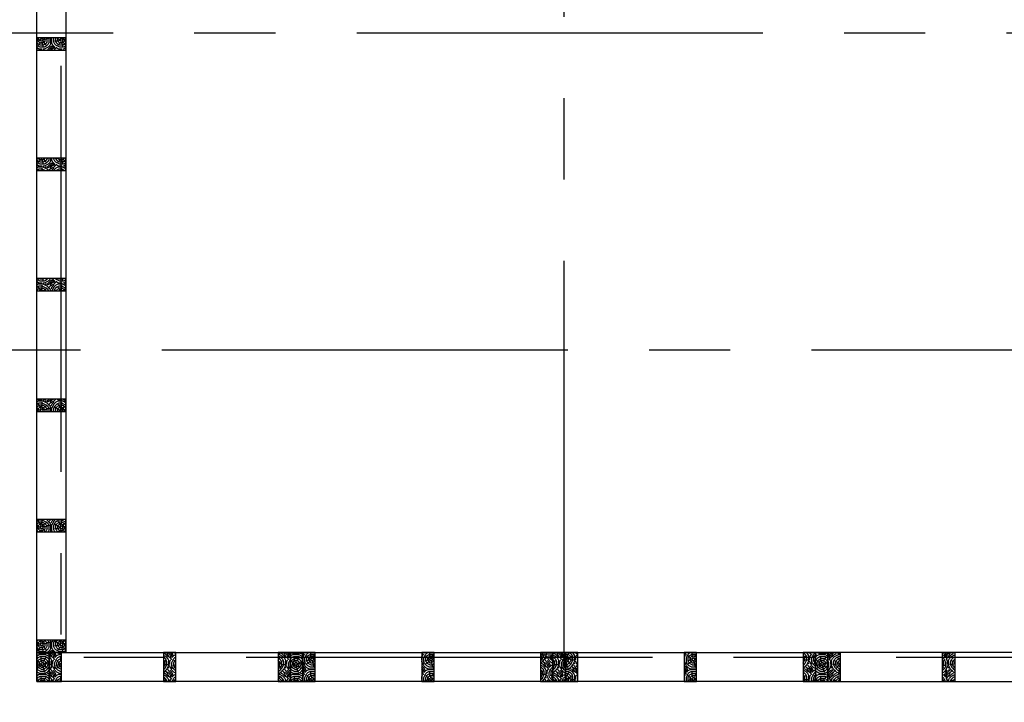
# Model space of a CAD drawing. Header units: millimetres. Extents: x 9607.2 to 9622, y 2418.8 to 2429.8.
# Tile 3 of 17: x 9609.4 to 9612.4, y 2421 to 2423.1. Entities that reach past the tile are written whole.
import ezdxf

# ---------------------------------------------------------------- set-up
doc = ezdxf.new("R2010")
doc.units = ezdxf.units.MM
doc.linetypes.add('CENTER', pattern=[2, 1.25, -0.25, 0.25, -0.25])
doc.layers.add('EJES', color=2, linetype='CENTER')
doc.layers.add('PANELES PARED', color=2, linetype='Continuous')
pattern_1 = [(0, (-22.00928, -3.70619), (0.06, 0.06), [0.018, -0.042]), (0, (-22.00928, -3.70319), (0.06, 0.06), [0.018, -0.042]), (0, (-22.00628, -3.69719), (0.06, 0.06), [0.012, -0.048]), (0, (-22.00328, -3.69119), (0.06, 0.06), [0.009, -0.051]), (0, (-22.00328, -3.68519), (0.06, 0.06), [0.006, -0.054]), (0, (-22.01828, -3.67919), (0.06, 0.06), [0.003, -0.015, 0.003, -0.039]), (0, (-22.00928, -3.67619), (0.06, 0.06), [0.003, -0.024, 0.009, -0.024]), (0, (-21.99728, -3.67319), (0.06, 0.06), [0.003, -0.003, 0.003, -0.051]), (0, (-22.00028, -3.67019), (0.06, 0.06), [0.003, -0.057]), (0, (-22.00328, -3.66419), (0.06, 0.06), [0.009, -0.051]), (0, (-22.00328, -3.65819), (0.06, 0.06), [0.012, -0.048]), (0, (-22.00628, -3.65219), (0.06, 0.06), [0.015, -0.018, 0.003, -0.024]), (90, (-22.03028, -3.68819), (-0.06, 0.06), [0.003, -0.006, 0.015, -0.036]), (90, (-22.02728, -3.68219), (-0.06, 0.06), [0.003, -0.003, 0.009, -0.045]), (90, (-22.02428, -3.65819), (-0.06, 0.06), [0.006, -0.054]), (90, (-22.02128, -3.68219), (-0.06, 0.06), [0.012, -0.018, 0.003, -0.027]), (90, (-22.01828, -3.64919), (-0.06, 0.06), [0.003, -0.057]), (90, (-22.01528, -3.67919), (-0.06, 0.06), [0.009, -0.051]), (90, (-22.00928, -3.67619), (-0.06, 0.06), [0.006, -0.054]), (90, (-22.00328, -3.67619), (-0.06, 0.06), [0.003, -0.009, 0.009, -0.039]), (90, (-22.00028, -3.67319), (-0.06, 0.06), [0.003, -0.057]), (90, (-21.99728, -3.68519), (-0.06, 0.06), [0.0084, -0.0516]), (90, (-21.99428, -3.69719), (-0.06, 0.06), [0.006, -0.054]), (90, (-21.98828, -3.67319), (-0.06, 0.06), [0.003, -0.057]), (90, (-21.98228, -3.67619), (-0.06, 0.06), [0.009, -0.051]), (90, (-21.97628, -3.67619), (-0.06, 0.06), [0.009, -0.051]), (45, (-21.98528, -3.70019), (7e-18, 0.06), [0.0042426, -0.0042426, 0.0042426, -0.07212501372]), (45, (-21.99728, -3.68519), (7e-18, 0.06), [0.0084852, -0.07636761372]), (45, (-22.02128, -3.65519), (7e-18, 0.06), [0.0084852, -0.07636761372]), (45, (-22.00928, -3.67019), (7e-18, 0.06), [0.0084852, -0.07636761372]), (45, (-22.00628, -3.68219), (7e-18, 0.06), [0.0084852, -0.07636761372]), (45, (-21.98828, -3.69419), (7e-18, 0.06), [0.0084852, -0.07636761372]), (45, (-21.99428, -3.69119), (7e-18, 0.06), [0.01272792, -0.07212489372]), (45, (-22.01228, -3.66419), (7e-18, 0.06), [0.0042426, -0.08061021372]), (45, (-22.01528, -3.65819), (7e-18, 0.06), [0.0042426, -0.08061021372]), (45, (-21.99128, -3.65819), (7e-18, 0.06), [0.0042426, -0.08061021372]), (45, (-22.01528, -3.68819), (7e-18, 0.06), [0.0042426, -0.08061021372]), (45, (-21.98228, -3.66719), (7e-18, 0.06), [0.0042426, -0.08061021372]), (45, (-22.00328, -3.67319), (7e-18, 0.06), [0.0042426, -0.08061021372]), (45, (-21.99728, -3.66719), (7e-18, 0.06), [0.0042426, -0.08061021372]), (135, (-22.00028, -3.67919), (-0.06, 7e-18), [0.0042426, -0.0042426, 0.01272792, -0.06363969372]), (135, (-21.99128, -3.67919), (-0.06, 7e-18), [0.0042426, -0.08061021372]), (135, (-21.99128, -3.70019), (-0.06, 7e-18), [0.0042426, -0.08061021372]), (135, (-22.00328, -3.68519), (-0.06, 7e-18), [0.0042426, -0.08061021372]), (135, (-21.99428, -3.67319), (-0.06, 7e-18), [0.0042426, -0.08061021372]), (135, (-22.00928, -3.68819), (-0.06, 7e-18), [0.0042426, -0.08061021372]), (135, (-21.98528, -3.68819), (-0.06, 7e-18), [0.0042426, -0.08061021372]), (135, (-22.02728, -3.70619), (-0.06, 7e-18), [0.0042426, -0.08061021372]), (135, (-22.02428, -3.70319), (-0.06, 7e-18), [0.0084852, -0.07636761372]), (135, (-22.02128, -3.70019), (-0.06, 7e-18), [0.0084852, -0.07636761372]), (135, (-22.01528, -3.70019), (-0.06, 7e-18), [0.0084852, -0.07636761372]), (135, (-22.01228, -3.69419), (-0.06, 7e-18), [0.0084852, -0.07636761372]), (135, (-21.98828, -3.67019), (-0.06, 7e-18), [0.0084852, -0.07636761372]), (135, (-21.97628, -3.70019), (-0.06, 7e-18), [0.0084852, -0.07636761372]), (135, (-21.97328, -3.65219), (-0.06, 7e-18), [0.0084852, -0.07636761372]), (135, (-21.97328, -3.65819), (-0.06, 7e-18), [0.0084852, -0.07636761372]), (135, (-21.97928, -3.66119), (-0.06, 7e-18), [0.0084852, -0.07636761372]), (135, (-22.02128, -3.66119), (-0.06, 7e-18), [0.01272792, -0.07212489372]), (135, (-21.98228, -3.66719), (-0.06, 7e-18), [0.01272792, -0.07212489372]), (26.5650512, (-22.015278, -3.649188), (0.06, 2.4e-11), [0.006708, -0.12745607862]), (26.5650512, (-22.015278, -3.679188), (0.06, 2.4e-11), [0.006708, -0.12745607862]), (26.5650512, (-22.009278, -3.661188), (0.06, 2.4e-11), [0.006708, -0.12745607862]), (26.5650512, (-21.991278, -3.703188), (0.06, 2.4e-11), [0.006708, -0.12745607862]), (26.5650512, (-21.994278, -3.697188), (0.06, 2.4e-11), [0.006708, -0.12745607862]), (26.5650512, (-22.012278, -3.685188), (0.06, 2.4e-11), [0.006708, -0.12745607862]), (26.5650512, (-22.012278, -3.655188), (0.06, 2.4e-11), [0.006708, -0.12745607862]), (26.5650512, (-21.994278, -3.673188), (0.06, 2.4e-11), [0.013416, -0.12074807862]), (63.43494882, (-21.994278, -3.664188), (3e-12, 0.06), [0.006708, -0.12745607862]), (63.43494882, (-21.985278, -3.682188), (3e-12, 0.06), [0.006708, -0.12745607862]), (63.43494882, (-22.015278, -3.670188), (3e-12, 0.06), [0.006708, -0.12745607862]), (63.43494882, (-22.027278, -3.667188), (3e-12, 0.06), [0.006708, -0.12745607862]), (63.43494882, (-21.991278, -3.679188), (3e-12, 0.06), [0.006708, -0.12745607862]), (63.43494882, (-21.997278, -3.679188), (3e-12, 0.06), [0.006708, -0.12745607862]), (63.43494882, (-22.021278, -3.670188), (3e-12, 0.06), [0.013416, -0.12074807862]), (63.43494882, (-21.976278, -3.691188), (3e-12, 0.06), [0.013416, -0.12074807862]), (63.43494882, (-21.982278, -3.688188), (3e-12, 0.06), [0.013416, -0.12074807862]), (116.5650512, (-22.030278, -3.697188), (-2.4e-11, 0.06), [0.006708, -0.12745607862]), (116.5650512, (-22.030278, -3.664188), (-2.4e-11, 0.06), [0.006708, -0.12745607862]), (116.5650512, (-22.018278, -3.706188), (-2.4e-11, 0.06), [0.006708, -0.12745607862]), (116.5650512, (-22.024278, -3.652188), (-2.4e-11, 0.06), [0.006708, -0.12745607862]), (116.5650512, (-22.018278, -3.688188), (-2.4e-11, 0.06), [0.006708, -0.12745607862]), (116.5650512, (-22.006278, -3.682188), (-2.4e-11, 0.06), [0.006708, -0.12745607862]), (116.5650512, (-22.000278, -3.670188), (-2.4e-11, 0.06), [0.006708, -0.12745607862]), (116.5650512, (-22.027278, -3.694188), (1.927e-08, 0.06000000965), [0.006708, -0.12745607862]), (116.5650512, (-22.012278, -3.685188), (-2.4e-11, 0.06), [0.006708, -0.12745607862]), (116.5650512, (-21.994278, -3.691188), (-2.4e-11, 0.06), [0.006708, -0.12745607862]), (116.5650512, (-21.988278, -3.685188), (-2.4e-11, 0.06), [0.006708, -0.12745607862]), (116.5650512, (-21.976278, -3.667188), (-2.4e-11, 0.06), [0.006708, -0.12745607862]), (116.5650512, (-22.021278, -3.649188), (-2.4e-11, 0.06), [0.006708, -0.12745607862]), (116.5650512, (-22.030278, -3.652188), (-2.4e-11, 0.06), [0.013416, -0.12074807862]), (116.5650512, (-22.021278, -3.694188), (-2.4e-11, 0.06), [0.013416, -0.12074807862]), (153.43494882, (-22.030278, -3.703188), (-0.06, 3e-12), [0.006708, -0.12745607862]), (153.43494882, (-21.979278, -3.706188), (-0.06, 3e-12), [0.006708, -0.12745607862]), (153.43494882, (-21.982278, -3.676188), (-0.06, 3e-12), [0.006708, -0.12745607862]), (153.43494882, (-22.006278, -3.697188), (-0.06, 3e-12), [0.006708, -0.12745607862]), (153.43494882, (-22.009278, -3.703188), (-0.06, 3e-12), [0.006708, -0.12745607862]), (153.43494882, (-22.003278, -3.691188), (-0.06, 3e-12), [0.006708, -0.12745607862]), (153.43494882, (-21.985278, -3.655188), (-0.06, 3e-12), [0.006708, -0.12745607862]), (153.43494882, (-21.979278, -3.652188), (-0.06, 3e-12), [0.013416, -0.12074807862])]

# ---------------------------------------------------------------- blocks, each defined once
blk = doc.blocks.new('PZ01')
at = {"layer": 'PANELES PARED'}
h = blk.add_hatch(dxfattribs=at)
h.set_pattern_fill('LOGEND', color=250, scale=0.06, pattern_type=2)
h.set_pattern_definition([(0, (0.021, 0), (0.06, 0.06), [0.018, -0.042]), (0, (0.021, 0.003), (0.06, 0.06), [0.018, -0.042]), (0, (0.024, 0.009), (0.06, 0.06), [0.012, -0.048]), (0, (0.027, 0.015), (0.06, 0.06), [0.009, -0.051]), (0, (0.027, 0.021), (0.06, 0.06), [0.006, -0.054]), (0, (0.012, 0.027), (0.06, 0.06), [0.003, -0.015, 0.003, -0.039]), (0, (0.021, 0.03), (0.06, 0.06), [0.003, -0.024, 0.009, -0.024]), (0, (0.033, 0.033), (0.06, 0.06), [0.003, -0.003, 0.003, -0.051]), (0, (0.03, 0.036), (0.06, 0.06), [0.003, -0.057]), (0, (0.027, 0.042), (0.06, 0.06), [0.009, -0.051]), (0, (0.027, 0.048), (0.06, 0.06), [0.012, -0.048]), (0, (0.024, 0.054), (0.06, 0.06), [0.015, -0.018, 0.003, -0.024]), (90, (0, 0.018), (-0.06, 0.06), [0.003, -0.006, 0.015, -0.036]), (90, (0.003, 0.024), (-0.06, 0.06), [0.003, -0.003, 0.009, -0.045]), (90, (0.006, 0.048), (-0.06, 0.06), [0.006, -0.054]), (90, (0.009, 0.024), (-0.06, 0.06), [0.012, -0.018, 0.003, -0.027]), (90, (0.012, 0.057), (-0.06, 0.06), [0.003, -0.057]), (90, (0.015, 0.027), (-0.06, 0.06), [0.009, -0.051]), (90, (0.021, 0.03), (-0.06, 0.06), [0.006, -0.054]), (90, (0.027, 0.03), (-0.06, 0.06), [0.003, -0.009, 0.009, -0.039]), (90, (0.03, 0.033), (-0.06, 0.06), [0.003, -0.057]), (90, (0.033, 0.021), (-0.06, 0.06), [0.0084, -0.0516]), (90, (0.036, 0.009), (-0.06, 0.06), [0.006, -0.054]), (90, (0.042, 0.033), (-0.06, 0.06), [0.003, -0.057]), (90, (0.048, 0.03), (-0.06, 0.06), [0.009, -0.051]), (90, (0.054, 0.03), (-0.06, 0.06), [0.009, -0.051]), (45, (0.045, 0.006), (7e-18, 0.06), [0.0042426, -0.0042426, 0.0042426, -0.07212501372]), (45, (0.033, 0.021), (7e-18, 0.06), [0.0084852, -0.0763676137]), (45, (0.009, 0.051), (7e-18, 0.06), [0.0084852, -0.0763676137]), (45, (0.021, 0.036), (7e-18, 0.06), [0.0084852, -0.0763676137]), (45, (0.024, 0.024), (7e-18, 0.06), [0.0084852, -0.0763676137]), (45, (0.042, 0.012), (7e-18, 0.06), [0.0084852, -0.0763676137]), (45, (0.036, 0.015), (7e-18, 0.06), [0.01272792, -0.0721248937]), (45, (0.018, 0.042), (7e-18, 0.06), [0.0042426, -0.0806102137]), (45, (0.015, 0.048), (7e-18, 0.06), [0.0042426, -0.0806102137]), (45, (0.039, 0.048), (7e-18, 0.06), [0.0042426, -0.0806102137]), (45, (0.015, 0.018), (7e-18, 0.06), [0.0042426, -0.0806102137]), (45, (0.048, 0.039), (7e-18, 0.06), [0.0042426, -0.0806102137]), (45, (0.027, 0.033), (7e-18, 0.06), [0.0042426, -0.0806102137]), (45, (0.033, 0.039), (7e-18, 0.06), [0.0042426, -0.0806102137]), (135, (0.03, 0.027), (-0.06, 7e-18), [0.0042426, -0.0042426, 0.01272792, -0.06363969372]), (135, (0.039, 0.027), (-0.06, 7e-18), [0.0042426, -0.0806102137]), (135, (0.039, 0.006), (-0.06, 7e-18), [0.0042426, -0.0806102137]), (135, (0.027, 0.021), (-0.06, 7e-18), [0.0042426, -0.0806102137]), (135, (0.036, 0.033), (-0.06, 7e-18), [0.0042426, -0.0806102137]), (135, (0.021, 0.018), (-0.06, 7e-18), [0.0042426, -0.0806102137]), (135, (0.045, 0.018), (-0.06, 7e-18), [0.0042426, -0.0806102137]), (135, (0.003, 0), (-0.06, 7e-18), [0.0042426, -0.0806102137]), (135, (0.006, 0.003), (-0.06, 7e-18), [0.0084852, -0.0763676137]), (135, (0.009, 0.006), (-0.06, 7e-18), [0.0084852, -0.0763676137]), (135, (0.015, 0.006), (-0.06, 7e-18), [0.0084852, -0.0763676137]), (135, (0.018, 0.012), (-0.06, 7e-18), [0.0084852, -0.0763676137]), (135, (0.042, 0.036), (-0.06, 7e-18), [0.0084852, -0.0763676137]), (135, (0.054, 0.006), (-0.06, 7e-18), [0.0084852, -0.0763676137]), (135, (0.057, 0.054), (-0.06, 7e-18), [0.0084852, -0.0763676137]), (135, (0.057, 0.048), (-0.06, 7e-18), [0.0084852, -0.0763676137]), (135, (0.051, 0.045), (-0.06, 7e-18), [0.0084852, -0.0763676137]), (135, (0.009, 0.045), (-0.06, 7e-18), [0.01272792, -0.0721248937]), (135, (0.048, 0.039), (-0.06, 7e-18), [0.01272792, -0.0721248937]), (26.5650512, (0.015, 0.057), (0.06, 2e-11), [0.006708, -0.1274560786]), (26.5650512, (0.015, 0.027), (0.06, 2e-11), [0.006708, -0.1274560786]), (26.5650512, (0.021, 0.045), (0.06, 2e-11), [0.006708, -0.1274560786]), (26.5650512, (0.039, 0.003), (0.06, 2e-11), [0.006708, -0.1274560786]), (26.5650512, (0.036, 0.009), (0.06, 2e-11), [0.006708, -0.1274560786]), (26.5650512, (0.018, 0.021), (0.06, 2e-11), [0.006708, -0.1274560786]), (26.5650512, (0.018, 0.051), (0.06, 2e-11), [0.006708, -0.1274560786]), (26.5650512, (0.036, 0.033), (0.06, 2e-11), [0.013416, -0.1207480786]), (63.4349488, (0.036, 0.042), (3e-12, 0.06), [0.006708, -0.1274560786]), (63.4349488, (0.045, 0.024), (3e-12, 0.06), [0.006708, -0.1274560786]), (63.4349488, (0.015, 0.036), (3e-12, 0.06), [0.006708, -0.1274560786]), (63.4349488, (0.003, 0.039), (3e-12, 0.06), [0.006708, -0.1274560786]), (63.4349488, (0.039, 0.027), (3e-12, 0.06), [0.006708, -0.1274560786]), (63.4349488, (0.033, 0.027), (3e-12, 0.06), [0.006708, -0.1274560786]), (63.4349488, (0.009, 0.036), (3e-12, 0.06), [0.013416, -0.1207480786]), (63.4349488, (0.054, 0.015), (3e-12, 0.06), [0.013416, -0.1207480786]), (63.4349488, (0.048, 0.018), (3e-12, 0.06), [0.013416, -0.1207480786]), (116.5650512, (0, 0.009), (-2e-11, 0.06), [0.006708, -0.1274560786]), (116.5650512, (0, 0.042), (-2e-11, 0.06), [0.006708, -0.1274560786]), (116.5650512, (0.012, 0), (-2e-11, 0.06), [0.006708, -0.1274560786]), (116.5650512, (0.006, 0.054), (-2e-11, 0.06), [0.006708, -0.1274560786]), (116.5650512, (0.012, 0.018), (-2e-11, 0.06), [0.006708, -0.1274560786]), (116.5650512, (0.024, 0.024), (-2e-11, 0.06), [0.006708, -0.1274560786]), (116.5650512, (0.03, 0.036), (-2e-11, 0.06), [0.006708, -0.1274560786]), (116.5650512, (0.003, 0.012), (1.927e-08, 0.06000000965), [0.006708, -0.1274560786]), (116.5650512, (0.018, 0.021), (-2e-11, 0.06), [0.006708, -0.1274560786]), (116.5650512, (0.036, 0.015), (-2e-11, 0.06), [0.006708, -0.1274560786]), (116.5650512, (0.042, 0.021), (-2e-11, 0.06), [0.006708, -0.1274560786]), (116.5650512, (0.054, 0.039), (-2e-11, 0.06), [0.006708, -0.1274560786]), (116.5650512, (0.009, 0.057), (-2e-11, 0.06), [0.006708, -0.1274560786]), (116.5650512, (0, 0.054), (-2e-11, 0.06), [0.013416, -0.1207480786]), (116.5650512, (0.009, 0.012), (-2e-11, 0.06), [0.013416, -0.1207480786]), (153.4349488, (0, 0.003), (-0.06, 3e-12), [0.006708, -0.1274560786]), (153.4349488, (0.051, 0), (-0.06, 3e-12), [0.006708, -0.1274560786]), (153.4349488, (0.048, 0.03), (-0.06, 3e-12), [0.006708, -0.1274560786]), (153.4349488, (0.024, 0.009), (-0.06, 3e-12), [0.006708, -0.1274560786]), (153.4349488, (0.021, 0.003), (-0.06, 3e-12), [0.006708, -0.1274560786]), (153.4349488, (0.027, 0.015), (-0.06, 3e-12), [0.006708, -0.1274560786]), (153.4349488, (0.045, 0.051), (-0.06, 3e-12), [0.006708, -0.1274560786]), (153.4349488, (0.051, 0.054), (-0.06, 3e-12), [0.013416, -0.1207480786])])
h.paths.add_polyline_path([(6623.2407, 1234.1174), (6623.2027, 1234.1174), (6623.2027, 1234.0274), (6623.2407, 1234.0274)])
blk.add_lwpolyline([(6623.2027, 1234.0274), (6623.2407, 1234.0274), (6623.2407, 1234.1174), (6623.2027, 1234.1174)], close=True, dxfattribs=at)
blk = doc.blocks.new('PL03')
at = {"layer": 'PANELES PARED'}
blk.add_lwpolyline([(9609.4331, 2423.449), (9609.5231, 2423.449), (9609.5231, 2421.187), (9609.4331, 2421.187)], close=True, dxfattribs=at)
at = {"layer": 'PANELES PARED', "rotation": 90}
for p in [(10843.5505, -4199.7917), (10843.5505, -4200.1624), (10843.5505, -4200.5331), (10843.5505, -4200.9037), (10843.5505, -4201.2744), (10843.5505, -4201.6451), (10843.5505, -4202.0157)]:
    blk.add_blockref('PZ01', p, dxfattribs=at)
blk = doc.blocks.new('PL04')
at = {"layer": 'PANELES PARED'}
blk.add_lwpolyline([(9609.4331, 2421.187), (9610.2142, 2421.187), (9610.2142, 2421.097), (9609.4331, 2421.097)], close=True, dxfattribs=at)
for p in [(2986.2304, 1187.0695), (2986.2684, 1187.0695), (2986.6209, 1187.0695), (2986.9735, 1187.0695)]:
    blk.add_blockref('PZ01', p, dxfattribs=at)
blk = doc.blocks.new('PL05')
at = {"layer": 'PANELES PARED'}
h = blk.add_hatch(dxfattribs=at)
h.set_pattern_fill('LOGEND', color=250, scale=0.06, pattern_type=2)
h.set_pattern_definition(pattern_1)
h.paths.add_polyline_path([(9610.2902, 2421.187), (9610.2522, 2421.187), (9610.2522, 2421.097), (9610.2902, 2421.097)])
h = blk.add_hatch(dxfattribs=at)
h.set_pattern_fill('LOGEND', color=250, scale=0.06, pattern_type=2)
h.set_pattern_definition([(0, (-21.64328, -3.70619), (0.06, 0.06), [0.018, -0.042]), (0, (-21.64328, -3.70319), (0.06, 0.06), [0.018, -0.042]), (0, (-21.64028, -3.69719), (0.06, 0.06), [0.012, -0.048]), (0, (-21.63728, -3.69119), (0.06, 0.06), [0.009, -0.051]), (0, (-21.63728, -3.68519), (0.06, 0.06), [0.006, -0.054]), (0, (-21.65228, -3.67919), (0.06, 0.06), [0.003, -0.015, 0.003, -0.039]), (0, (-21.64328, -3.67619), (0.06, 0.06), [0.003, -0.024, 0.009, -0.024]), (0, (-21.63128, -3.67319), (0.06, 0.06), [0.003, -0.003, 0.003, -0.051]), (0, (-21.63428, -3.67019), (0.06, 0.06), [0.003, -0.057]), (0, (-21.63728, -3.66419), (0.06, 0.06), [0.009, -0.051]), (0, (-21.63728, -3.65819), (0.06, 0.06), [0.012, -0.048]), (0, (-21.64028, -3.65219), (0.06, 0.06), [0.015, -0.018, 0.003, -0.024]), (90, (-21.66428, -3.68819), (-0.06, 0.06), [0.003, -0.006, 0.015, -0.036]), (90, (-21.66128, -3.68219), (-0.06, 0.06), [0.003, -0.003, 0.009, -0.045]), (90, (-21.65828, -3.65819), (-0.06, 0.06), [0.006, -0.054]), (90, (-21.65528, -3.68219), (-0.06, 0.06), [0.012, -0.018, 0.003, -0.027]), (90, (-21.65228, -3.64919), (-0.06, 0.06), [0.003, -0.057]), (90, (-21.64928, -3.67919), (-0.06, 0.06), [0.009, -0.051]), (90, (-21.64328, -3.67619), (-0.06, 0.06), [0.006, -0.054]), (90, (-21.63728, -3.67619), (-0.06, 0.06), [0.003, -0.009, 0.009, -0.039]), (90, (-21.63428, -3.67319), (-0.06, 0.06), [0.003, -0.057]), (90, (-21.63128, -3.68519), (-0.06, 0.06), [0.0084, -0.0516]), (90, (-21.62828, -3.69719), (-0.06, 0.06), [0.006, -0.054]), (90, (-21.62228, -3.67319), (-0.06, 0.06), [0.003, -0.057]), (90, (-21.61628, -3.67619), (-0.06, 0.06), [0.009, -0.051]), (90, (-21.61028, -3.67619), (-0.06, 0.06), [0.009, -0.051]), (45, (-21.61928, -3.70019), (7e-18, 0.06), [0.0042426, -0.0042426, 0.0042426, -0.07212501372]), (45, (-21.63128, -3.68519), (7e-18, 0.06), [0.0084852, -0.07636761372]), (45, (-21.65528, -3.65519), (7e-18, 0.06), [0.0084852, -0.07636761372]), (45, (-21.64328, -3.67019), (7e-18, 0.06), [0.0084852, -0.07636761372]), (45, (-21.64028, -3.68219), (7e-18, 0.06), [0.0084852, -0.07636761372]), (45, (-21.62228, -3.69419), (7e-18, 0.06), [0.0084852, -0.07636761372]), (45, (-21.62828, -3.69119), (7e-18, 0.06), [0.01272792, -0.07212489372]), (45, (-21.64628, -3.66419), (7e-18, 0.06), [0.0042426, -0.08061021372]), (45, (-21.64928, -3.65819), (7e-18, 0.06), [0.0042426, -0.08061021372]), (45, (-21.62528, -3.65819), (7e-18, 0.06), [0.0042426, -0.08061021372]), (45, (-21.64928, -3.68819), (7e-18, 0.06), [0.0042426, -0.08061021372]), (45, (-21.61628, -3.66719), (7e-18, 0.06), [0.0042426, -0.08061021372]), (45, (-21.63728, -3.67319), (7e-18, 0.06), [0.0042426, -0.08061021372]), (45, (-21.63128, -3.66719), (7e-18, 0.06), [0.0042426, -0.08061021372]), (135, (-21.63428, -3.67919), (-0.06, 7e-18), [0.0042426, -0.0042426, 0.01272792, -0.06363969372]), (135, (-21.62528, -3.67919), (-0.06, 7e-18), [0.0042426, -0.08061021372]), (135, (-21.62528, -3.70019), (-0.06, 7e-18), [0.0042426, -0.08061021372]), (135, (-21.63728, -3.68519), (-0.06, 7e-18), [0.0042426, -0.08061021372]), (135, (-21.62828, -3.67319), (-0.06, 7e-18), [0.0042426, -0.08061021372]), (135, (-21.64328, -3.68819), (-0.06, 7e-18), [0.0042426, -0.08061021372]), (135, (-21.61928, -3.68819), (-0.06, 7e-18), [0.0042426, -0.08061021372]), (135, (-21.66128, -3.70619), (-0.06, 7e-18), [0.0042426, -0.08061021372]), (135, (-21.65828, -3.70319), (-0.06, 7e-18), [0.0084852, -0.07636761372]), (135, (-21.65528, -3.70019), (-0.06, 7e-18), [0.0084852, -0.07636761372]), (135, (-21.64928, -3.70019), (-0.06, 7e-18), [0.0084852, -0.07636761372]), (135, (-21.64628, -3.69419), (-0.06, 7e-18), [0.0084852, -0.07636761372]), (135, (-21.62228, -3.67019), (-0.06, 7e-18), [0.0084852, -0.07636761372]), (135, (-21.61028, -3.70019), (-0.06, 7e-18), [0.0084852, -0.07636761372]), (135, (-21.60728, -3.65219), (-0.06, 7e-18), [0.0084852, -0.07636761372]), (135, (-21.60728, -3.65819), (-0.06, 7e-18), [0.0084852, -0.07636761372]), (135, (-21.61328, -3.66119), (-0.06, 7e-18), [0.0084852, -0.07636761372]), (135, (-21.65528, -3.66119), (-0.06, 7e-18), [0.01272792, -0.07212489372]), (135, (-21.61628, -3.66719), (-0.06, 7e-18), [0.01272792, -0.07212489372]), (26.5650512, (-21.649278, -3.649188), (0.06, 2.4e-11), [0.006708, -0.12745607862]), (26.5650512, (-21.649278, -3.679188), (0.06, 2.4e-11), [0.006708, -0.12745607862]), (26.5650512, (-21.643278, -3.661188), (0.06, 2.4e-11), [0.006708, -0.12745607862]), (26.5650512, (-21.625278, -3.703188), (0.06, 2.4e-11), [0.006708, -0.12745607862]), (26.5650512, (-21.628278, -3.697188), (0.06, 2.4e-11), [0.006708, -0.12745607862]), (26.5650512, (-21.646278, -3.685188), (0.06, 2.4e-11), [0.006708, -0.12745607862]), (26.5650512, (-21.646278, -3.655188), (0.06, 2.4e-11), [0.006708, -0.12745607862]), (26.5650512, (-21.628278, -3.673188), (0.06, 2.4e-11), [0.013416, -0.12074807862]), (63.43494882, (-21.628278, -3.664188), (3e-12, 0.06), [0.006708, -0.12745607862]), (63.43494882, (-21.619278, -3.682188), (3e-12, 0.06), [0.006708, -0.12745607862]), (63.43494882, (-21.649278, -3.670188), (3e-12, 0.06), [0.006708, -0.12745607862]), (63.43494882, (-21.661278, -3.667188), (3e-12, 0.06), [0.006708, -0.12745607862]), (63.43494882, (-21.625278, -3.679188), (3e-12, 0.06), [0.006708, -0.12745607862]), (63.43494882, (-21.631278, -3.679188), (3e-12, 0.06), [0.006708, -0.12745607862]), (63.43494882, (-21.655278, -3.670188), (3e-12, 0.06), [0.013416, -0.12074807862]), (63.43494882, (-21.610278, -3.691188), (3e-12, 0.06), [0.013416, -0.12074807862]), (63.43494882, (-21.616278, -3.688188), (3e-12, 0.06), [0.013416, -0.12074807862]), (116.5650512, (-21.664278, -3.697188), (-2.4e-11, 0.06), [0.006708, -0.12745607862]), (116.5650512, (-21.664278, -3.664188), (-2.4e-11, 0.06), [0.006708, -0.12745607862]), (116.5650512, (-21.652278, -3.706188), (-2.4e-11, 0.06), [0.006708, -0.12745607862]), (116.5650512, (-21.658278, -3.652188), (-2.4e-11, 0.06), [0.006708, -0.12745607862]), (116.5650512, (-21.652278, -3.688188), (-2.4e-11, 0.06), [0.006708, -0.12745607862]), (116.5650512, (-21.640278, -3.682188), (-2.4e-11, 0.06), [0.006708, -0.12745607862]), (116.5650512, (-21.634278, -3.670188), (-2.4e-11, 0.06), [0.006708, -0.12745607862]), (116.5650512, (-21.661278, -3.694188), (1.927e-08, 0.06000000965), [0.006708, -0.12745607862]), (116.5650512, (-21.646278, -3.685188), (-2.4e-11, 0.06), [0.006708, -0.12745607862]), (116.5650512, (-21.628278, -3.691188), (-2.4e-11, 0.06), [0.006708, -0.12745607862]), (116.5650512, (-21.622278, -3.685188), (-2.4e-11, 0.06), [0.006708, -0.12745607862]), (116.5650512, (-21.610278, -3.667188), (-2.4e-11, 0.06), [0.006708, -0.12745607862]), (116.5650512, (-21.655278, -3.649188), (-2.4e-11, 0.06), [0.006708, -0.12745607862]), (116.5650512, (-21.664278, -3.652188), (-2.4e-11, 0.06), [0.013416, -0.12074807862]), (116.5650512, (-21.655278, -3.694188), (-2.4e-11, 0.06), [0.013416, -0.12074807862]), (153.43494882, (-21.664278, -3.703188), (-0.06, 3e-12), [0.006708, -0.12745607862]), (153.43494882, (-21.613278, -3.706188), (-0.06, 3e-12), [0.006708, -0.12745607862]), (153.43494882, (-21.616278, -3.676188), (-0.06, 3e-12), [0.006708, -0.12745607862]), (153.43494882, (-21.640278, -3.697188), (-0.06, 3e-12), [0.006708, -0.12745607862]), (153.43494882, (-21.643278, -3.703188), (-0.06, 3e-12), [0.006708, -0.12745607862]), (153.43494882, (-21.637278, -3.691188), (-0.06, 3e-12), [0.006708, -0.12745607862]), (153.43494882, (-21.619278, -3.655188), (-0.06, 3e-12), [0.006708, -0.12745607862]), (153.43494882, (-21.613278, -3.652188), (-0.06, 3e-12), [0.013416, -0.12074807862])])
h.paths.add_polyline_path([(9610.6562, 2421.187), (9610.6182, 2421.187), (9610.6182, 2421.097), (9610.6562, 2421.097)])
h = blk.add_hatch(dxfattribs=at)
h.set_pattern_fill('LOGEND', color=250, scale=0.06, pattern_type=2)
h.set_pattern_definition([(0, (2987.80249, 1187.06955), (0.06, 0.06), [0.018, -0.042]), (0, (2987.80249, 1187.07255), (0.06, 0.06), [0.018, -0.042]), (0, (2987.80549, 1187.07855), (0.06, 0.06), [0.012, -0.048]), (0, (2987.80849, 1187.08455), (0.06, 0.06), [0.009, -0.051]), (0, (2987.80849, 1187.09055), (0.06, 0.06), [0.006, -0.054]), (0, (2987.79349, 1187.09655), (0.06, 0.06), [0.003, -0.015, 0.003, -0.039]), (0, (2987.80249, 1187.09955), (0.06, 0.06), [0.003, -0.024, 0.009, -0.024]), (0, (2987.81449, 1187.10255), (0.06, 0.06), [0.003, -0.003, 0.003, -0.051]), (0, (2987.81149, 1187.10555), (0.06, 0.06), [0.003, -0.057]), (0, (2987.80849, 1187.11155), (0.06, 0.06), [0.009, -0.051]), (0, (2987.80849, 1187.11755), (0.06, 0.06), [0.012, -0.048]), (0, (2987.80549, 1187.12355), (0.06, 0.06), [0.015, -0.018, 0.003, -0.024]), (90, (2987.78149, 1187.08755), (-0.06, 0.06), [0.003, -0.006, 0.015, -0.036]), (90, (2987.78449, 1187.09355), (-0.06, 0.06), [0.003, -0.003, 0.009, -0.045]), (90, (2987.78749, 1187.11755), (-0.06, 0.06), [0.006, -0.054]), (90, (2987.79049, 1187.09355), (-0.06, 0.06), [0.012, -0.018, 0.003, -0.027]), (90, (2987.79349, 1187.12655), (-0.06, 0.06), [0.003, -0.057]), (90, (2987.79649, 1187.09655), (-0.06, 0.06), [0.009, -0.051]), (90, (2987.80249, 1187.09955), (-0.06, 0.06), [0.006, -0.054]), (90, (2987.80849, 1187.09955), (-0.06, 0.06), [0.003, -0.009, 0.009, -0.039]), (90, (2987.81149, 1187.10255), (-0.06, 0.06), [0.003, -0.057]), (90, (2987.81449, 1187.09055), (-0.06, 0.06), [0.0084, -0.0516]), (90, (2987.81749, 1187.07855), (-0.06, 0.06), [0.006, -0.054]), (90, (2987.82349, 1187.10255), (-0.06, 0.06), [0.003, -0.057]), (90, (2987.82949, 1187.09955), (-0.06, 0.06), [0.009, -0.051]), (90, (2987.83549, 1187.09955), (-0.06, 0.06), [0.009, -0.051]), (45, (2987.82649, 1187.07555), (7e-18, 0.06), [0.0042426, -0.0042426, 0.0042426, -0.07212501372]), (45, (2987.81449, 1187.09055), (7e-18, 0.06), [0.0084852, -0.0763676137]), (45, (2987.79049, 1187.12055), (7e-18, 0.06), [0.0084852, -0.0763676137]), (45, (2987.80249, 1187.10555), (7e-18, 0.06), [0.0084852, -0.0763676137]), (45, (2987.80549, 1187.09355), (7e-18, 0.06), [0.0084852, -0.0763676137]), (45, (2987.82349, 1187.08155), (7e-18, 0.06), [0.0084852, -0.0763676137]), (45, (2987.81749, 1187.08455), (7e-18, 0.06), [0.01272792, -0.0721248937]), (45, (2987.79949, 1187.11155), (7e-18, 0.06), [0.0042426, -0.0806102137]), (45, (2987.79649, 1187.11755), (7e-18, 0.06), [0.0042426, -0.0806102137]), (45, (2987.82049, 1187.11755), (7e-18, 0.06), [0.0042426, -0.0806102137]), (45, (2987.79649, 1187.08755), (7e-18, 0.06), [0.0042426, -0.0806102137]), (45, (2987.82949, 1187.10855), (7e-18, 0.06), [0.0042426, -0.0806102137]), (45, (2987.80849, 1187.10255), (7e-18, 0.06), [0.0042426, -0.0806102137]), (45, (2987.81449, 1187.10855), (7e-18, 0.06), [0.0042426, -0.0806102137]), (135, (2987.81149, 1187.09655), (-0.06, 7e-18), [0.0042426, -0.0042426, 0.01272792, -0.06363969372]), (135, (2987.82049, 1187.09655), (-0.06, 7e-18), [0.0042426, -0.0806102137]), (135, (2987.82049, 1187.07555), (-0.06, 7e-18), [0.0042426, -0.0806102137]), (135, (2987.80849, 1187.09055), (-0.06, 7e-18), [0.0042426, -0.0806102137]), (135, (2987.81749, 1187.10255), (-0.06, 7e-18), [0.0042426, -0.0806102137]), (135, (2987.80249, 1187.08755), (-0.06, 7e-18), [0.0042426, -0.0806102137]), (135, (2987.82649, 1187.08755), (-0.06, 7e-18), [0.0042426, -0.0806102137]), (135, (2987.78449, 1187.06955), (-0.06, 7e-18), [0.0042426, -0.0806102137]), (135, (2987.78749, 1187.07255), (-0.06, 7e-18), [0.0084852, -0.0763676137]), (135, (2987.79049, 1187.07555), (-0.06, 7e-18), [0.0084852, -0.0763676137]), (135, (2987.79649, 1187.07555), (-0.06, 7e-18), [0.0084852, -0.0763676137]), (135, (2987.79949, 1187.08155), (-0.06, 7e-18), [0.0084852, -0.0763676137]), (135, (2987.82349, 1187.10555), (-0.06, 7e-18), [0.0084852, -0.0763676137]), (135, (2987.83549, 1187.07555), (-0.06, 7e-18), [0.0084852, -0.0763676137]), (135, (2987.83849, 1187.12355), (-0.06, 7e-18), [0.0084852, -0.0763676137]), (135, (2987.83849, 1187.11755), (-0.06, 7e-18), [0.0084852, -0.0763676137]), (135, (2987.83249, 1187.11455), (-0.06, 7e-18), [0.0084852, -0.0763676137]), (135, (2987.79049, 1187.11455), (-0.06, 7e-18), [0.01272792, -0.0721248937]), (135, (2987.82949, 1187.10855), (-0.06, 7e-18), [0.01272792, -0.0721248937]), (26.5650512, (2987.79649, 1187.12655), (0.06, 2e-11), [0.006708, -0.1274560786]), (26.5650512, (2987.79649, 1187.09655), (0.06, 2e-11), [0.006708, -0.1274560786]), (26.5650512, (2987.80249, 1187.11455), (0.06, 2e-11), [0.006708, -0.1274560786]), (26.5650512, (2987.82049, 1187.07255), (0.06, 2e-11), [0.006708, -0.1274560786]), (26.5650512, (2987.81749, 1187.07855), (0.06, 2e-11), [0.006708, -0.1274560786]), (26.5650512, (2987.79949, 1187.09055), (0.06, 2e-11), [0.006708, -0.1274560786]), (26.5650512, (2987.79949, 1187.12055), (0.06, 2e-11), [0.006708, -0.1274560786]), (26.5650512, (2987.81749, 1187.10255), (0.06, 2e-11), [0.013416, -0.1207480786]), (63.4349488, (2987.81749, 1187.11155), (3e-12, 0.06), [0.006708, -0.1274560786]), (63.4349488, (2987.82649, 1187.09355), (3e-12, 0.06), [0.006708, -0.1274560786]), (63.4349488, (2987.79649, 1187.10555), (3e-12, 0.06), [0.006708, -0.1274560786]), (63.4349488, (2987.78449, 1187.10855), (3e-12, 0.06), [0.006708, -0.1274560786]), (63.4349488, (2987.82049, 1187.09655), (3e-12, 0.06), [0.006708, -0.1274560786]), (63.4349488, (2987.81449, 1187.09655), (3e-12, 0.06), [0.006708, -0.1274560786]), (63.4349488, (2987.79049, 1187.10555), (3e-12, 0.06), [0.013416, -0.1207480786]), (63.4349488, (2987.83549, 1187.08455), (3e-12, 0.06), [0.013416, -0.1207480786]), (63.4349488, (2987.82949, 1187.08755), (3e-12, 0.06), [0.013416, -0.1207480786]), (116.5650512, (2987.78149, 1187.07855), (-2e-11, 0.06), [0.006708, -0.1274560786]), (116.5650512, (2987.78149, 1187.11155), (-2e-11, 0.06), [0.006708, -0.1274560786]), (116.5650512, (2987.79349, 1187.06955), (-2e-11, 0.06), [0.006708, -0.1274560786]), (116.5650512, (2987.78749, 1187.12355), (-2e-11, 0.06), [0.006708, -0.1274560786]), (116.5650512, (2987.79349, 1187.08755), (-2e-11, 0.06), [0.006708, -0.1274560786]), (116.5650512, (2987.80549, 1187.09355), (-2e-11, 0.06), [0.006708, -0.1274560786]), (116.5650512, (2987.81149, 1187.10555), (-2e-11, 0.06), [0.006708, -0.1274560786]), (116.5650512, (2987.78449, 1187.08155), (1.927e-08, 0.06000000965), [0.006708, -0.1274560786]), (116.5650512, (2987.79949, 1187.09055), (-2e-11, 0.06), [0.006708, -0.1274560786]), (116.5650512, (2987.81749, 1187.08455), (-2e-11, 0.06), [0.006708, -0.1274560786]), (116.5650512, (2987.82349, 1187.09055), (-2e-11, 0.06), [0.006708, -0.1274560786]), (116.5650512, (2987.83549, 1187.10855), (-2e-11, 0.06), [0.006708, -0.1274560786]), (116.5650512, (2987.79049, 1187.12655), (-2e-11, 0.06), [0.006708, -0.1274560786]), (116.5650512, (2987.78149, 1187.12355), (-2e-11, 0.06), [0.013416, -0.1207480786]), (116.5650512, (2987.79049, 1187.08155), (-2e-11, 0.06), [0.013416, -0.1207480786]), (153.4349488, (2987.78149, 1187.07255), (-0.06, 3e-12), [0.006708, -0.1274560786]), (153.4349488, (2987.83249, 1187.06955), (-0.06, 3e-12), [0.006708, -0.1274560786]), (153.4349488, (2987.82949, 1187.09955), (-0.06, 3e-12), [0.006708, -0.1274560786]), (153.4349488, (2987.80549, 1187.07855), (-0.06, 3e-12), [0.006708, -0.1274560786]), (153.4349488, (2987.80249, 1187.07255), (-0.06, 3e-12), [0.006708, -0.1274560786]), (153.4349488, (2987.80849, 1187.08455), (-0.06, 3e-12), [0.006708, -0.1274560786]), (153.4349488, (2987.82649, 1187.12055), (-0.06, 3e-12), [0.006708, -0.1274560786]), (153.4349488, (2987.83249, 1187.12355), (-0.06, 3e-12), [0.013416, -0.1207480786])])
h.paths.add_polyline_path([(9611.0222, 2421.187), (9610.9842, 2421.187), (9610.9842, 2421.097), (9611.0222, 2421.097)])
h = blk.add_hatch(dxfattribs=at)
h.set_pattern_fill('LOGEND', color=250, scale=0.06, pattern_type=2)
h.set_pattern_definition(pattern_1)
h.paths.add_polyline_path([(9611.0982, 2421.187), (9611.0602, 2421.187), (9611.0602, 2421.097), (9611.0982, 2421.097)])
h = blk.add_hatch(dxfattribs=at)
h.set_pattern_fill('LOGEND', color=250, scale=0.06, pattern_type=2)
h.set_pattern_definition([(0, (-20.83528, -3.70619), (0.06, 0.06), [0.018, -0.042]), (0, (-20.83528, -3.70319), (0.06, 0.06), [0.018, -0.042]), (0, (-20.83228, -3.69719), (0.06, 0.06), [0.012, -0.048]), (0, (-20.82928, -3.69119), (0.06, 0.06), [0.009, -0.051]), (0, (-20.82928, -3.68519), (0.06, 0.06), [0.006, -0.054]), (0, (-20.84428, -3.67919), (0.06, 0.06), [0.003, -0.015, 0.003, -0.039]), (0, (-20.83528, -3.67619), (0.06, 0.06), [0.003, -0.024, 0.009, -0.024]), (0, (-20.82328, -3.67319), (0.06, 0.06), [0.003, -0.003, 0.003, -0.051]), (0, (-20.82628, -3.67019), (0.06, 0.06), [0.003, -0.057]), (0, (-20.82928, -3.66419), (0.06, 0.06), [0.009, -0.051]), (0, (-20.82928, -3.65819), (0.06, 0.06), [0.012, -0.048]), (0, (-20.83228, -3.65219), (0.06, 0.06), [0.015, -0.018, 0.003, -0.024]), (90, (-20.85628, -3.68819), (-0.06, 0.06), [0.003, -0.006, 0.015, -0.036]), (90, (-20.85328, -3.68219), (-0.06, 0.06), [0.003, -0.003, 0.009, -0.045]), (90, (-20.85028, -3.65819), (-0.06, 0.06), [0.006, -0.054]), (90, (-20.84728, -3.68219), (-0.06, 0.06), [0.012, -0.018, 0.003, -0.027]), (90, (-20.84428, -3.64919), (-0.06, 0.06), [0.003, -0.057]), (90, (-20.84128, -3.67919), (-0.06, 0.06), [0.009, -0.051]), (90, (-20.83528, -3.67619), (-0.06, 0.06), [0.006, -0.054]), (90, (-20.82928, -3.67619), (-0.06, 0.06), [0.003, -0.009, 0.009, -0.039]), (90, (-20.82628, -3.67319), (-0.06, 0.06), [0.003, -0.057]), (90, (-20.82328, -3.68519), (-0.06, 0.06), [0.0084, -0.0516]), (90, (-20.82028, -3.69719), (-0.06, 0.06), [0.006, -0.054]), (90, (-20.81428, -3.67319), (-0.06, 0.06), [0.003, -0.057]), (90, (-20.80828, -3.67619), (-0.06, 0.06), [0.009, -0.051]), (90, (-20.80228, -3.67619), (-0.06, 0.06), [0.009, -0.051]), (45, (-20.81128, -3.70019), (7e-18, 0.06), [0.0042426, -0.0042426, 0.0042426, -0.07212501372]), (45, (-20.82328, -3.68519), (7e-18, 0.06), [0.0084852, -0.07636761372]), (45, (-20.84728, -3.65519), (7e-18, 0.06), [0.0084852, -0.07636761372]), (45, (-20.83528, -3.67019), (7e-18, 0.06), [0.0084852, -0.07636761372]), (45, (-20.83228, -3.68219), (7e-18, 0.06), [0.0084852, -0.07636761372]), (45, (-20.81428, -3.69419), (7e-18, 0.06), [0.0084852, -0.07636761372]), (45, (-20.82028, -3.69119), (7e-18, 0.06), [0.01272792, -0.07212489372]), (45, (-20.83828, -3.66419), (7e-18, 0.06), [0.0042426, -0.08061021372]), (45, (-20.84128, -3.65819), (7e-18, 0.06), [0.0042426, -0.08061021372]), (45, (-20.81728, -3.65819), (7e-18, 0.06), [0.0042426, -0.08061021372]), (45, (-20.84128, -3.68819), (7e-18, 0.06), [0.0042426, -0.08061021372]), (45, (-20.80828, -3.66719), (7e-18, 0.06), [0.0042426, -0.08061021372]), (45, (-20.82928, -3.67319), (7e-18, 0.06), [0.0042426, -0.08061021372]), (45, (-20.82328, -3.66719), (7e-18, 0.06), [0.0042426, -0.08061021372]), (135, (-20.82628, -3.67919), (-0.06, 7e-18), [0.0042426, -0.0042426, 0.01272792, -0.06363969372]), (135, (-20.81728, -3.67919), (-0.06, 7e-18), [0.0042426, -0.08061021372]), (135, (-20.81728, -3.70019), (-0.06, 7e-18), [0.0042426, -0.08061021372]), (135, (-20.82928, -3.68519), (-0.06, 7e-18), [0.0042426, -0.08061021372]), (135, (-20.82028, -3.67319), (-0.06, 7e-18), [0.0042426, -0.08061021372]), (135, (-20.83528, -3.68819), (-0.06, 7e-18), [0.0042426, -0.08061021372]), (135, (-20.81128, -3.68819), (-0.06, 7e-18), [0.0042426, -0.08061021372]), (135, (-20.85328, -3.70619), (-0.06, 7e-18), [0.0042426, -0.08061021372]), (135, (-20.85028, -3.70319), (-0.06, 7e-18), [0.0084852, -0.07636761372]), (135, (-20.84728, -3.70019), (-0.06, 7e-18), [0.0084852, -0.07636761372]), (135, (-20.84128, -3.70019), (-0.06, 7e-18), [0.0084852, -0.07636761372]), (135, (-20.83828, -3.69419), (-0.06, 7e-18), [0.0084852, -0.07636761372]), (135, (-20.81428, -3.67019), (-0.06, 7e-18), [0.0084852, -0.07636761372]), (135, (-20.80228, -3.70019), (-0.06, 7e-18), [0.0084852, -0.07636761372]), (135, (-20.79928, -3.65219), (-0.06, 7e-18), [0.0084852, -0.07636761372]), (135, (-20.79928, -3.65819), (-0.06, 7e-18), [0.0084852, -0.07636761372]), (135, (-20.80528, -3.66119), (-0.06, 7e-18), [0.0084852, -0.07636761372]), (135, (-20.84728, -3.66119), (-0.06, 7e-18), [0.01272792, -0.07212489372]), (135, (-20.80828, -3.66719), (-0.06, 7e-18), [0.01272792, -0.07212489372]), (26.5650512, (-20.841278, -3.649188), (0.06, 2.4e-11), [0.006708, -0.12745607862]), (26.5650512, (-20.841278, -3.679188), (0.06, 2.4e-11), [0.006708, -0.12745607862]), (26.5650512, (-20.835278, -3.661188), (0.06, 2.4e-11), [0.006708, -0.12745607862]), (26.5650512, (-20.817278, -3.703188), (0.06, 2.4e-11), [0.006708, -0.12745607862]), (26.5650512, (-20.820278, -3.697188), (0.06, 2.4e-11), [0.006708, -0.12745607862]), (26.5650512, (-20.838278, -3.685188), (0.06, 2.4e-11), [0.006708, -0.12745607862]), (26.5650512, (-20.838278, -3.655188), (0.06, 2.4e-11), [0.006708, -0.12745607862]), (26.5650512, (-20.820278, -3.673188), (0.06, 2.4e-11), [0.013416, -0.12074807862]), (63.43494882, (-20.820278, -3.664188), (3e-12, 0.06), [0.006708, -0.12745607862]), (63.43494882, (-20.811278, -3.682188), (3e-12, 0.06), [0.006708, -0.12745607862]), (63.43494882, (-20.841278, -3.670188), (3e-12, 0.06), [0.006708, -0.12745607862]), (63.43494882, (-20.853278, -3.667188), (3e-12, 0.06), [0.006708, -0.12745607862]), (63.43494882, (-20.817278, -3.679188), (3e-12, 0.06), [0.006708, -0.12745607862]), (63.43494882, (-20.823278, -3.679188), (3e-12, 0.06), [0.006708, -0.12745607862]), (63.43494882, (-20.847278, -3.670188), (3e-12, 0.06), [0.013416, -0.12074807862]), (63.43494882, (-20.802278, -3.691188), (3e-12, 0.06), [0.013416, -0.12074807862]), (63.43494882, (-20.808278, -3.688188), (3e-12, 0.06), [0.013416, -0.12074807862]), (116.5650512, (-20.856278, -3.697188), (-2.4e-11, 0.06), [0.006708, -0.12745607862]), (116.5650512, (-20.856278, -3.664188), (-2.4e-11, 0.06), [0.006708, -0.12745607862]), (116.5650512, (-20.844278, -3.706188), (-2.4e-11, 0.06), [0.006708, -0.12745607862]), (116.5650512, (-20.850278, -3.652188), (-2.4e-11, 0.06), [0.006708, -0.12745607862]), (116.5650512, (-20.844278, -3.688188), (-2.4e-11, 0.06), [0.006708, -0.12745607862]), (116.5650512, (-20.832278, -3.682188), (-2.4e-11, 0.06), [0.006708, -0.12745607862]), (116.5650512, (-20.826278, -3.670188), (-2.4e-11, 0.06), [0.006708, -0.12745607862]), (116.5650512, (-20.853278, -3.694188), (1.927e-08, 0.06000000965), [0.006708, -0.12745607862]), (116.5650512, (-20.838278, -3.685188), (-2.4e-11, 0.06), [0.006708, -0.12745607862]), (116.5650512, (-20.820278, -3.691188), (-2.4e-11, 0.06), [0.006708, -0.12745607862]), (116.5650512, (-20.814278, -3.685188), (-2.4e-11, 0.06), [0.006708, -0.12745607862]), (116.5650512, (-20.802278, -3.667188), (-2.4e-11, 0.06), [0.006708, -0.12745607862]), (116.5650512, (-20.847278, -3.649188), (-2.4e-11, 0.06), [0.006708, -0.12745607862]), (116.5650512, (-20.856278, -3.652188), (-2.4e-11, 0.06), [0.013416, -0.12074807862]), (116.5650512, (-20.847278, -3.694188), (-2.4e-11, 0.06), [0.013416, -0.12074807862]), (153.43494882, (-20.856278, -3.703188), (-0.06, 3e-12), [0.006708, -0.12745607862]), (153.43494882, (-20.805278, -3.706188), (-0.06, 3e-12), [0.006708, -0.12745607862]), (153.43494882, (-20.808278, -3.676188), (-0.06, 3e-12), [0.006708, -0.12745607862]), (153.43494882, (-20.832278, -3.697188), (-0.06, 3e-12), [0.006708, -0.12745607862]), (153.43494882, (-20.835278, -3.703188), (-0.06, 3e-12), [0.006708, -0.12745607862]), (153.43494882, (-20.829278, -3.691188), (-0.06, 3e-12), [0.006708, -0.12745607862]), (153.43494882, (-20.811278, -3.655188), (-0.06, 3e-12), [0.006708, -0.12745607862]), (153.43494882, (-20.805278, -3.652188), (-0.06, 3e-12), [0.013416, -0.12074807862])])
h.paths.add_polyline_path([(9611.4642, 2421.187), (9611.4262, 2421.187), (9611.4262, 2421.097), (9611.4642, 2421.097)])
h = blk.add_hatch(dxfattribs=at)
h.set_pattern_fill('LOGEND', color=250, scale=0.06, pattern_type=2)
h.set_pattern_definition(pattern_1)
h.paths.add_polyline_path([(9611.8302, 2421.187), (9611.7922, 2421.187), (9611.7922, 2421.097), (9611.8302, 2421.097)])
blk.add_lwpolyline([(9610.2142, 2421.187), (9611.8682, 2421.187), (9611.8682, 2421.097), (9610.2142, 2421.097)], close=True, dxfattribs=at)
at = {"layer": 'PANELES PARED', "color": 250}
for points in [[(9610.2522, 2421.097), (9610.2902, 2421.097), (9610.2902, 2421.187), (9610.2522, 2421.187)], [(9610.6182, 2421.097), (9610.6562, 2421.097), (9610.6562, 2421.187), (9610.6182, 2421.187)], [(9610.9842, 2421.097), (9611.0222, 2421.097), (9611.0222, 2421.187), (9610.9842, 2421.187)], [(9611.0602, 2421.097), (9611.0982, 2421.097), (9611.0982, 2421.187), (9611.0602, 2421.187)], [(9611.4262, 2421.097), (9611.4642, 2421.097), (9611.4642, 2421.187), (9611.4262, 2421.187)], [(9611.7922, 2421.097), (9611.8302, 2421.097), (9611.8302, 2421.187), (9611.7922, 2421.187)]]:
    blk.add_lwpolyline(points, close=True, dxfattribs=at)
at = {"layer": 'PANELES PARED'}
for p in [(2987.0115, 1187.0695), (2987.8195, 1187.0695), (2988.6275, 1187.0695)]:
    blk.add_blockref('PZ01', p, dxfattribs=at)

msp = doc.modelspace()

# ---------------------------------------------------------------- linework, layer by layer
at = {"layer": 'EJES', "color": 1}
for p, q in [((9611.0562, 2419.142), (9611.0562, 2429.4804)), ((9609.5081, 2419.742), (9609.5081, 2428.8804)), ((9621.668, 2423.092), (9607.4781, 2423.092)), ((9621.068, 2422.117), (9608.0781, 2422.117)), ((9608.0781, 2421.172), (9621.068, 2421.172))]:
    msp.add_line(p, q, dxfattribs=at)

# ---------------------------------------------------------------- block references
at = {"layer": 'PANELES PARED'}
for name in ['PL03', 'PL04', 'PL05']:
    msp.add_blockref(name, (0, 0), dxfattribs=at)
at = {"layer": 'PANELES PARED', "xscale": -1, "rotation": 1.728457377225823e-09}
msp.add_blockref('PL04', (19222.0824, 0), dxfattribs=at)

doc.saveas('drawing.dxf')
